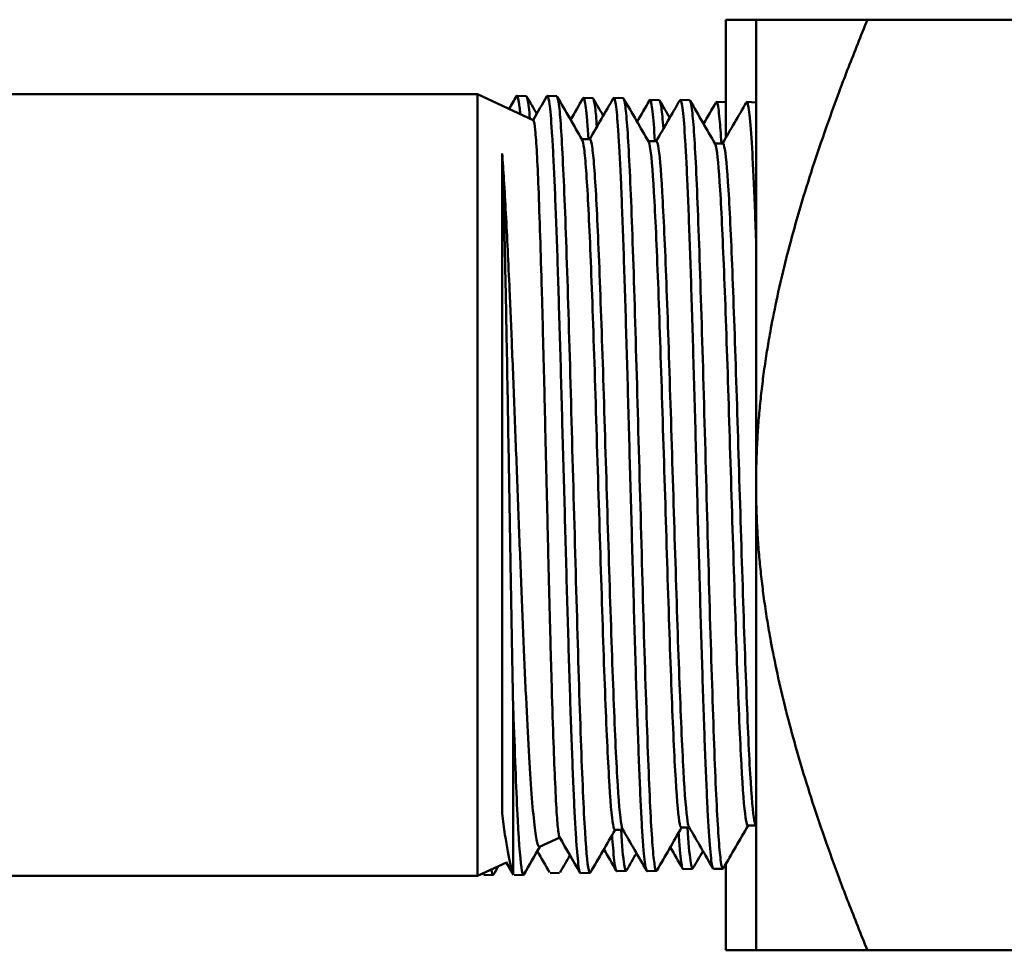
# Model space of a CAD drawing. Header units: inches. Extents: x 1 to 203, y 4 to 128.
# Tile 14 of 137: x 70.75 to 71.8, y 21.22 to 22.22. Entities that reach past the tile are written whole.
import ezdxf

# ---------------------------------------------------------------- set-up
doc = ezdxf.new("R2010")
doc.units = ezdxf.units.IN
doc.header["$LTSCALE"] = 6
doc.header["$MEASUREMENT"] = 0
doc.layers.add('Visible (ANSI)', color=7, linetype='Continuous', lineweight=50)

msp = doc.modelspace()

# ---------------------------------------------------------------- linework, layer by layer
at = {"layer": 'Visible (ANSI)'}
for p, q in [((71.5053, 22.0961), (71.5053, 22.2229)), ((71.5053, 22.2229), (71.5378, 22.2229)), ((71.5378, 21.7229), (71.5378, 22.2229)), ((71.6574, 22.2229), (71.5378, 22.2229)), ((72.0678, 22.2229), (71.6574, 22.2229)), ((70.3372, 22.1429), (71.2385, 22.1429)), ((71.2385, 21.3029), (71.2385, 22.1429)), ((71.2984, 22.115), (71.2385, 22.1429)), ((71.2909, 22.1408), (71.2809, 22.1411)), ((71.3236, 22.1408), (71.3135, 22.1411)), ((71.3624, 22.1386), (71.3523, 22.1389)), ((71.395, 22.1386), (71.385, 22.1389)), ((71.4338, 22.1364), (71.4238, 22.1367)), ((71.4664, 22.1364), (71.4564, 22.1367)), ((71.5052, 22.1342), (71.4952, 22.1345)), ((71.5378, 22.1341), (71.5278, 22.1345)), ((71.319, 22.0944), (71.319, 22.0944)), ((71.3191, 22.0915), (71.3191, 22.0915)), ((71.3506, 22.0944), (71.3593, 22.0944)), ((71.4221, 22.0922), (71.4307, 22.0922)), ((71.4935, 22.09), (71.5021, 22.09)), ((71.265, 22.0793), (71.265, 21.3702)), ((71.5378, 21.2229), (71.5378, 21.7229)), ((71.2767, 21.3055), (71.2767, 21.4854)), ((71.3539, 21.3525), (71.3539, 21.3525)), ((71.386, 21.3525), (71.3947, 21.3525)), ((71.4253, 21.3548), (71.4253, 21.3548)), ((71.4575, 21.3548), (71.4661, 21.3548)), ((71.4967, 21.357), (71.4967, 21.357)), ((71.5289, 21.357), (71.5375, 21.357)), ((71.2832, 21.3389), (71.2832, 21.3389)), ((71.3268, 21.3441), (71.3052, 21.334)), ((71.2696, 21.3174), (71.2385, 21.3029)), ((71.2773, 21.3041), (71.2693, 21.3178)), ((71.3981, 21.3083), (71.3881, 21.308)), ((71.4307, 21.3083), (71.4207, 21.308)), ((71.4695, 21.3106), (71.4595, 21.3102)), ((71.5021, 21.3106), (71.4921, 21.3103)), ((71.5053, 21.3157), (71.5053, 21.2229)), ((70.3372, 21.3029), (71.2385, 21.3029)), ((71.2446, 21.304), (71.2439, 21.3054)), ((71.2442, 21.3051), (71.2442, 21.3056)), ((71.2552, 21.3039), (71.2452, 21.3036)), ((71.2878, 21.3039), (71.2778, 21.3036)), ((71.3266, 21.3061), (71.3166, 21.3058)), ((71.3593, 21.3061), (71.3493, 21.3058)), ((71.5053, 21.2229), (71.5378, 21.2229)), ((71.6574, 21.2229), (71.5378, 21.2229)), ((72.0678, 21.2229), (71.6574, 21.2229))]:
    msp.add_line(p, q, dxfattribs=at)
msp.add_ellipse((71.2763, 21.6828), major_axis=(-0.0086, 0.3616), ratio=0.013905, start_param=2.136193, end_param=2.148013, dxfattribs=at)
for points, weights in [([(71.5378, 21.7229), (71.5378, 21.93), (71.6574, 22.2229)], [1.98617790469, 1.98617790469, 1.64540365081]), ([(71.6574, 21.2229), (71.5378, 21.5158), (71.5378, 21.7229)], [1.64540365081, 1.98617790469, 1.98617790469])]:
    msp.add_rational_spline(points, weights, degree=2, dxfattribs=at)
for points in [[(71.2725, 22.1271), (71.2751, 22.1316), (71.2777, 22.1361), (71.2804, 22.1407)], [(71.2916, 22.1401), (71.2951, 22.134), (71.2986, 22.128), (71.3021, 22.1219)], [(71.2982, 22.1151), (71.3031, 22.1236), (71.3081, 22.1321), (71.313, 22.1407)], [(71.3242, 22.1401), (71.3331, 22.1247), (71.342, 22.1093), (71.3509, 22.0939)], [(71.3385, 22.1154), (71.3429, 22.1231), (71.3474, 22.1308), (71.3518, 22.1384)], [(71.359, 22.0944), (71.3674, 22.1091), (71.3759, 22.1238), (71.3844, 22.1384)], [(71.363, 22.1379), (71.3665, 22.1318), (71.37, 22.1257), (71.3736, 22.1197)], [(71.3956, 22.1379), (71.4046, 22.1225), (71.4135, 22.1071), (71.4224, 22.0917)], [(71.4099, 22.1132), (71.4143, 22.1209), (71.4188, 22.1285), (71.4232, 22.1362)], [(71.4304, 22.0922), (71.4389, 22.1069), (71.4474, 22.1215), (71.4558, 22.1362)], [(71.4344, 22.1357), (71.438, 22.1296), (71.4415, 22.1235), (71.445, 22.1174)], [(71.4671, 22.1357), (71.476, 22.1203), (71.4849, 22.1048), (71.4938, 22.0894)], [(71.4813, 22.111), (71.4858, 22.1187), (71.4902, 22.1263), (71.4946, 22.134)], [(71.5018, 22.09), (71.5103, 22.1046), (71.5188, 22.1193), (71.5273, 22.134)], [(71.5052, 22.1341), (71.5053, 22.1341), (71.5053, 22.1341), (71.5053, 22.1341)], [(71.5378, 22.1341), (71.5378, 22.1341), (71.5378, 22.1341), (71.5378, 22.1341)], [(71.3864, 21.3525), (71.3775, 21.3372), (71.3687, 21.3219), (71.3598, 21.3066)], [(71.4201, 21.3085), (71.4115, 21.3234), (71.403, 21.3382), (71.3944, 21.3531)], [(71.4578, 21.3548), (71.4489, 21.3394), (71.4401, 21.3241), (71.4312, 21.3088)], [(71.4915, 21.3109), (71.4829, 21.3257), (71.4744, 21.3405), (71.4658, 21.3553)], [(71.5292, 21.357), (71.5204, 21.3417), (71.5115, 21.3264), (71.5027, 21.3111)], [(71.5378, 21.3564), (71.5376, 21.3568), (71.5374, 21.3572), (71.5372, 21.3575)], [(71.3486, 21.3064), (71.3413, 21.3191), (71.3339, 21.3318), (71.3266, 21.3445)], [(71.3056, 21.3342), (71.2999, 21.3243), (71.2941, 21.3143), (71.2884, 21.3044)], [(71.316, 21.3064), (71.3116, 21.314), (71.3072, 21.3216), (71.3028, 21.3293)], [(71.3875, 21.3085), (71.3831, 21.3162), (71.3786, 21.3238), (71.3742, 21.3315)], [(71.4588, 21.3109), (71.4544, 21.3185), (71.45, 21.3261), (71.4456, 21.3337)], [(71.4807, 21.3295), (71.4771, 21.3234), (71.4736, 21.3172), (71.47, 21.3111)], [(71.3378, 21.3251), (71.3343, 21.3189), (71.3307, 21.3128), (71.3272, 21.3066)], [(71.4093, 21.3273), (71.4057, 21.3211), (71.4022, 21.315), (71.3986, 21.3088)], [(71.261, 21.3134), (71.2592, 21.3104), (71.2575, 21.3074), (71.2557, 21.3044)], [(71.2442, 21.3051), (71.2442, 21.3052), (71.2441, 21.3054), (71.244, 21.3055)]]:
    msp.add_open_spline(points, degree=3, dxfattribs=at)
for points, knots in [([(71.2844, 22.1215), (71.2841, 22.1243), (71.2839, 22.1268), (71.2836, 22.129), (71.2828, 22.1368), (71.2819, 22.1408), (71.281, 22.1411), (71.2808, 22.1412), (71.2806, 22.141), (71.2804, 22.1407)], [0.940304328, 0.940304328, 0.940304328, 0.940304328, 0.94140625, 0.94140625, 0.94140625, 0.9453125, 0.9453125, 0.9453125, 0.946295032, 0.946295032, 0.946295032, 0.946295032]), ([(71.2909, 22.1408), (71.2919, 22.1408), (71.2928, 22.1366), (71.2937, 22.1285), (71.2941, 22.1252), (71.2944, 22.1212), (71.2948, 22.1166)], [-0.62742646, -0.62742646, -0.62742646, -0.62742646, -0.625, -0.625, -0.625, -0.624023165, -0.624023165, -0.624023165, -0.624023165]), ([(71.3493, 21.3058), (71.3488, 21.3058), (71.3483, 21.3069), (71.3478, 21.3092), (71.3473, 21.3113), (71.3469, 21.3143), (71.3465, 21.3183), (71.346, 21.3222), (71.3456, 21.327), (71.3451, 21.3327), (71.3447, 21.3384), (71.3443, 21.3449), (71.3438, 21.3523), (71.3434, 21.3597), (71.3429, 21.368), (71.3425, 21.3771), (71.3416, 21.3952), (71.3408, 21.4161), (71.3399, 21.4398), (71.3394, 21.4517), (71.339, 21.4643), (71.3385, 21.4774), (71.3381, 21.4905), (71.3377, 21.504), (71.3372, 21.518), (71.3368, 21.532), (71.3364, 21.5464), (71.3359, 21.5613), (71.3355, 21.5762), (71.335, 21.5917), (71.3346, 21.6072), (71.3337, 21.6382), (71.3328, 21.6699), (71.332, 21.7022), (71.3315, 21.7184), (71.3311, 21.7347), (71.3306, 21.7508), (71.3302, 21.7669), (71.3297, 21.7829), (71.3293, 21.7987), (71.3289, 21.8145), (71.3284, 21.8302), (71.328, 21.8457), (71.3276, 21.8612), (71.3271, 21.8765), (71.3267, 21.8912), (71.3258, 21.9207), (71.3249, 21.9485), (71.3241, 21.9745), (71.3236, 21.9875), (71.3232, 21.9998), (71.3227, 22.0115), (71.3223, 22.0231), (71.3219, 22.0341), (71.3214, 22.0444), (71.321, 22.0547), (71.3205, 22.0643), (71.3201, 22.0732), (71.3197, 22.0821), (71.3192, 22.0901), (71.3188, 22.0973), (71.3179, 22.1116), (71.317, 22.1226), (71.3161, 22.1301), (71.3153, 22.1375), (71.3144, 22.1411), (71.3135, 22.1411), (71.3133, 22.1411), (71.3132, 22.141), (71.313, 22.1407)], [0.89234594, 0.89234594, 0.89234594, 0.89234594, 0.89453125, 0.89453125, 0.89453125, 0.89648438, 0.89648438, 0.89648438, 0.8984375, 0.8984375, 0.8984375, 0.90039063, 0.90039063, 0.90039063, 0.90234375, 0.90234375, 0.90234375, 0.90625, 0.90625, 0.90625, 0.90820313, 0.90820313, 0.90820313, 0.91015625, 0.91015625, 0.91015625, 0.91210938, 0.91210938, 0.91210938, 0.9140625, 0.9140625, 0.9140625, 0.91796875, 0.91796875, 0.91796875, 0.91992188, 0.91992188, 0.91992188, 0.921875, 0.921875, 0.921875, 0.92382813, 0.92382813, 0.92382813, 0.92578125, 0.92578125, 0.92578125, 0.9296875, 0.9296875, 0.9296875, 0.93164063, 0.93164063, 0.93164063, 0.93359375, 0.93359375, 0.93359375, 0.93554688, 0.93554688, 0.93554688, 0.9375, 0.9375, 0.9375, 0.94140625, 0.94140625, 0.94140625, 0.9453125, 0.9453125, 0.9453125, 0.94610432, 0.94610432, 0.94610432, 0.94610432]), ([(71.3236, 22.1408), (71.3244, 22.1408), (71.3253, 22.137), (71.3262, 22.1296), (71.3277, 22.117), (71.3292, 22.094), (71.3306, 22.0621), (71.3321, 22.0303), (71.3336, 21.9898), (71.3351, 21.9435), (71.3366, 21.8972), (71.3381, 21.8453), (71.3395, 21.7916), (71.341, 21.7379), (71.3425, 21.6825), (71.344, 21.6294), (71.3455, 21.5764), (71.347, 21.5258), (71.3484, 21.4815), (71.3499, 21.4372), (71.3514, 21.3991), (71.3529, 21.3701), (71.3544, 21.3412), (71.3558, 21.3214), (71.3573, 21.3121), (71.3582, 21.307), (71.359, 21.3052), (71.3598, 21.3066)], [-0.6273132, -0.6273132, -0.6273132, -0.6273132, -0.625, -0.625, -0.625, -0.62109375, -0.62109375, -0.62109375, -0.6171875, -0.6171875, -0.6171875, -0.61328125, -0.61328125, -0.61328125, -0.609375, -0.609375, -0.609375, -0.60546875, -0.60546875, -0.60546875, -0.6015625, -0.6015625, -0.6015625, -0.59765625, -0.59765625, -0.59765625, -0.59548333, -0.59548333, -0.59548333, -0.59548333]), ([(71.3576, 22.0944), (71.3576, 22.0948), (71.3576, 22.0952), (71.3576, 22.0955), (71.3571, 22.1027), (71.3567, 22.1091), (71.3562, 22.1145), (71.3558, 22.12), (71.3553, 22.1246), (71.3549, 22.1282), (71.3545, 22.1318), (71.354, 22.1345), (71.3536, 22.1363), (71.3532, 22.1381), (71.3527, 22.139), (71.3523, 22.1389), (71.3521, 22.1389), (71.3519, 22.1387), (71.3518, 22.1384)], [0.831930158, 0.831930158, 0.831930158, 0.831930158, 0.83203125, 0.83203125, 0.83203125, 0.833984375, 0.833984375, 0.833984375, 0.8359375, 0.8359375, 0.8359375, 0.837890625, 0.837890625, 0.837890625, 0.83984375, 0.83984375, 0.83984375, 0.840555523, 0.840555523, 0.840555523, 0.840555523]), ([(71.3624, 22.1386), (71.3632, 22.1385), (71.364, 22.1352), (71.3649, 22.1285), (71.3655, 22.1235), (71.3661, 22.1166), (71.3667, 22.1079)], [-0.564695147, -0.564695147, -0.564695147, -0.564695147, -0.5625, -0.5625, -0.5625, -0.560841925, -0.560841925, -0.560841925, -0.560841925]), ([(71.4207, 21.308), (71.4206, 21.308), (71.4206, 21.308), (71.4205, 21.3081), (71.4201, 21.3082), (71.4197, 21.3094), (71.4192, 21.3114), (71.4183, 21.3156), (71.4175, 21.3234), (71.4166, 21.3348), (71.4161, 21.3405), (71.4157, 21.3472), (71.4152, 21.3546), (71.4148, 21.3621), (71.4143, 21.3703), (71.4139, 21.3793), (71.4135, 21.3883), (71.413, 21.3981), (71.4126, 21.4086), (71.4122, 21.4192), (71.4117, 21.4306), (71.4113, 21.4425), (71.4104, 21.4663), (71.4095, 21.4923), (71.4086, 21.5206), (71.4082, 21.5347), (71.4077, 21.5494), (71.4073, 21.5643), (71.4068, 21.5792), (71.4064, 21.5944), (71.406, 21.6099), (71.4055, 21.6253), (71.4051, 21.6411), (71.4046, 21.6571), (71.4042, 21.6731), (71.4037, 21.6893), (71.4033, 21.7054), (71.4024, 21.7376), (71.4015, 21.7697), (71.4007, 21.8016), (71.4002, 21.8176), (71.3998, 21.8333), (71.3993, 21.8487), (71.3989, 21.864), (71.3985, 21.879), (71.398, 21.8937), (71.3976, 21.9083), (71.3971, 21.9227), (71.3967, 21.9367), (71.3962, 21.9506), (71.3958, 21.964), (71.3954, 21.9767), (71.3949, 21.9895), (71.3945, 22.0016), (71.394, 22.0132), (71.3936, 22.0247), (71.3932, 22.0356), (71.3927, 22.0459), (71.3918, 22.0664), (71.391, 22.0836), (71.3901, 22.0976), (71.3896, 22.1046), (71.3892, 22.1108), (71.3887, 22.1161), (71.3883, 22.1214), (71.3878, 22.1258), (71.3874, 22.1292), (71.387, 22.1327), (71.3865, 22.1352), (71.3861, 22.1368), (71.3857, 22.1384), (71.3852, 22.1391), (71.3848, 22.1388), (71.3847, 22.1388), (71.3845, 22.1386), (71.3844, 22.1384)], [0.78690696, 0.78690696, 0.78690696, 0.78690696, 0.78710938, 0.78710938, 0.78710938, 0.7890625, 0.7890625, 0.7890625, 0.79296875, 0.79296875, 0.79296875, 0.79492188, 0.79492188, 0.79492188, 0.796875, 0.796875, 0.796875, 0.79882813, 0.79882813, 0.79882813, 0.80078125, 0.80078125, 0.80078125, 0.8046875, 0.8046875, 0.8046875, 0.80664063, 0.80664063, 0.80664063, 0.80859375, 0.80859375, 0.80859375, 0.81054688, 0.81054688, 0.81054688, 0.8125, 0.8125, 0.8125, 0.81640625, 0.81640625, 0.81640625, 0.81835938, 0.81835938, 0.81835938, 0.8203125, 0.8203125, 0.8203125, 0.82226563, 0.82226563, 0.82226563, 0.82421875, 0.82421875, 0.82421875, 0.82617188, 0.82617188, 0.82617188, 0.828125, 0.828125, 0.828125, 0.83203125, 0.83203125, 0.83203125, 0.83398438, 0.83398438, 0.83398438, 0.8359375, 0.8359375, 0.8359375, 0.83789063, 0.83789063, 0.83789063, 0.83984375, 0.83984375, 0.83984375, 0.84036465, 0.84036465, 0.84036465, 0.84036465]), ([(71.395, 22.1386), (71.3958, 22.1385), (71.3966, 22.1355), (71.3974, 22.1295), (71.3988, 22.1183), (71.4003, 22.0965), (71.4018, 22.0659), (71.4033, 22.0352), (71.4048, 21.9958), (71.4063, 21.9504), (71.4077, 21.9051), (71.4092, 21.8539), (71.4107, 21.8007), (71.4122, 21.7475), (71.4137, 21.6924), (71.4152, 21.6393), (71.4166, 21.5863), (71.4181, 21.5355), (71.4196, 21.4907), (71.4211, 21.4459), (71.4226, 21.4071), (71.424, 21.3772), (71.4255, 21.3474), (71.427, 21.3265), (71.4285, 21.3161), (71.4294, 21.3097), (71.4303, 21.3073), (71.4312, 21.3088)], [-0.56458189, -0.56458189, -0.56458189, -0.56458189, -0.5625, -0.5625, -0.5625, -0.55859375, -0.55859375, -0.55859375, -0.5546875, -0.5546875, -0.5546875, -0.55078125, -0.55078125, -0.55078125, -0.546875, -0.546875, -0.546875, -0.54296875, -0.54296875, -0.54296875, -0.5390625, -0.5390625, -0.5390625, -0.53515625, -0.53515625, -0.53515625, -0.53274817, -0.53274817, -0.53274817, -0.53274817]), ([(71.4291, 22.0922), (71.4282, 22.106), (71.4274, 22.1166), (71.4266, 22.1241), (71.4261, 22.128), (71.4257, 22.1311), (71.4252, 22.1332), (71.4248, 22.1353), (71.4244, 22.1364), (71.4239, 22.1367), (71.4237, 22.1368), (71.4234, 22.1366), (71.4232, 22.1362)], [0.726778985, 0.726778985, 0.726778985, 0.726778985, 0.73046875, 0.73046875, 0.73046875, 0.732421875, 0.732421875, 0.732421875, 0.734375, 0.734375, 0.734375, 0.735398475, 0.735398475, 0.735398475, 0.735398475]), ([(71.4338, 22.1363), (71.4345, 22.1363), (71.4353, 22.1337), (71.436, 22.1283), (71.4367, 22.1232), (71.4375, 22.1156), (71.4382, 22.1057)], [-0.501963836, -0.501963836, -0.501963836, -0.501963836, -0.5, -0.5, -0.5, -0.498101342, -0.498101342, -0.498101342, -0.498101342]), ([(71.4921, 21.3103), (71.4918, 21.3102), (71.4914, 21.3108), (71.491, 21.3121), (71.4906, 21.3136), (71.4901, 21.316), (71.4897, 21.3194), (71.4893, 21.3227), (71.4888, 21.3271), (71.4884, 21.3323), (71.4875, 21.3428), (71.4866, 21.3566), (71.4857, 21.3738), (71.4853, 21.3824), (71.4848, 21.3919), (71.4844, 21.4021), (71.4839, 21.4123), (71.4835, 21.4231), (71.483, 21.4346), (71.4826, 21.4461), (71.4822, 21.4583), (71.4817, 21.4711), (71.4813, 21.4839), (71.4808, 21.4974), (71.4804, 21.5113), (71.4795, 21.539), (71.4786, 21.5683), (71.4777, 21.5992), (71.4773, 21.6146), (71.4768, 21.6305), (71.4764, 21.6464), (71.4759, 21.6622), (71.4755, 21.6781), (71.475, 21.6942), (71.4746, 21.7102), (71.4742, 21.7263), (71.4737, 21.7425), (71.4733, 21.7587), (71.4728, 21.7749), (71.4724, 21.7908), (71.4715, 21.8226), (71.4706, 21.8535), (71.4697, 21.8835), (71.4693, 21.8985), (71.4688, 21.9131), (71.4684, 21.9271), (71.4679, 21.9411), (71.4675, 21.9546), (71.4671, 21.9675), (71.4666, 21.9805), (71.4662, 21.993), (71.4657, 22.0049), (71.4653, 22.0168), (71.4648, 22.028), (71.4644, 22.0384), (71.4639, 22.0488), (71.4635, 22.0584), (71.4631, 22.0674), (71.4626, 22.0763), (71.4622, 22.0845), (71.4617, 22.0919), (71.4608, 22.1066), (71.46, 22.1177), (71.4591, 22.1252), (71.4586, 22.129), (71.4582, 22.1319), (71.4577, 22.1338), (71.4573, 22.1357), (71.4569, 22.1367), (71.4564, 22.1367), (71.4562, 22.1367), (71.456, 22.1365), (71.4558, 22.1362)], [0.68201904, 0.68201904, 0.68201904, 0.68201904, 0.68359375, 0.68359375, 0.68359375, 0.68554688, 0.68554688, 0.68554688, 0.6875, 0.6875, 0.6875, 0.69140625, 0.69140625, 0.69140625, 0.69335938, 0.69335938, 0.69335938, 0.6953125, 0.6953125, 0.6953125, 0.69726563, 0.69726563, 0.69726563, 0.69921875, 0.69921875, 0.69921875, 0.703125, 0.703125, 0.703125, 0.70507813, 0.70507813, 0.70507813, 0.70703125, 0.70703125, 0.70703125, 0.70898438, 0.70898438, 0.70898438, 0.7109375, 0.7109375, 0.7109375, 0.71484375, 0.71484375, 0.71484375, 0.71679688, 0.71679688, 0.71679688, 0.71875, 0.71875, 0.71875, 0.72070313, 0.72070313, 0.72070313, 0.72265625, 0.72265625, 0.72265625, 0.72460938, 0.72460938, 0.72460938, 0.7265625, 0.7265625, 0.7265625, 0.73046875, 0.73046875, 0.73046875, 0.73242188, 0.73242188, 0.73242188, 0.734375, 0.734375, 0.734375, 0.73520752, 0.73520752, 0.73520752, 0.73520752]), ([(71.4664, 22.1363), (71.4671, 22.1363), (71.4678, 22.134), (71.4685, 22.1292), (71.47, 22.1192), (71.4715, 22.0988), (71.473, 22.0694), (71.4745, 22.0399), (71.4759, 22.0016), (71.4774, 21.9572), (71.4789, 21.9128), (71.4804, 21.8623), (71.4819, 21.8097), (71.4834, 21.757), (71.4848, 21.7021), (71.4863, 21.6492), (71.4878, 21.5962), (71.4893, 21.5452), (71.4908, 21.4999), (71.4922, 21.4547), (71.4937, 21.4152), (71.4952, 21.3845), (71.4967, 21.3537), (71.4982, 21.3318), (71.4997, 21.3202), (71.5007, 21.3124), (71.5017, 21.3093), (71.5027, 21.3111)], [-0.50185058, -0.50185058, -0.50185058, -0.50185058, -0.5, -0.5, -0.5, -0.49609375, -0.49609375, -0.49609375, -0.4921875, -0.4921875, -0.4921875, -0.48828125, -0.48828125, -0.48828125, -0.484375, -0.484375, -0.484375, -0.48046875, -0.48046875, -0.48046875, -0.4765625, -0.4765625, -0.4765625, -0.47265625, -0.47265625, -0.47265625, -0.47001324, -0.47001324, -0.47001324, -0.47001324]), ([(71.5005, 22.09), (71.4999, 22.1004), (71.4993, 22.109), (71.4986, 22.1159), (71.4982, 22.1207), (71.4977, 22.1246), (71.4973, 22.1276), (71.4968, 22.1305), (71.4964, 22.1325), (71.4959, 22.1336), (71.4955, 22.1346), (71.4951, 22.1347), (71.4946, 22.134)], [0.622207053, 0.622207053, 0.622207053, 0.622207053, 0.625, 0.625, 0.625, 0.626953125, 0.626953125, 0.626953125, 0.62890625, 0.62890625, 0.62890625, 0.630798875, 0.630798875, 0.630798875, 0.630798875]), ([(71.5378, 21.9843), (71.5378, 21.9848), (71.5378, 21.9853), (71.5378, 21.9858), (71.5374, 21.9982), (71.5369, 22.01), (71.5365, 22.021), (71.536, 22.0321), (71.5356, 22.0425), (71.5351, 22.0523), (71.5347, 22.062), (71.5342, 22.071), (71.5338, 22.0791), (71.5329, 22.0952), (71.532, 22.108), (71.5311, 22.1173), (71.5307, 22.1219), (71.5302, 22.1256), (71.5298, 22.1284), (71.5293, 22.1311), (71.5289, 22.133), (71.5284, 22.1338), (71.5281, 22.1346), (71.5277, 22.1347), (71.5273, 22.134)], [0.61515712, 0.61515712, 0.61515712, 0.61515712, 0.61523438, 0.61523438, 0.61523438, 0.6171875, 0.6171875, 0.6171875, 0.61914063, 0.61914063, 0.61914063, 0.62109375, 0.62109375, 0.62109375, 0.625, 0.625, 0.625, 0.62695313, 0.62695313, 0.62695313, 0.62890625, 0.62890625, 0.62890625, 0.630611, 0.630611, 0.630611, 0.630611]), ([(71.2984, 22.115), (71.2985, 22.1149), (71.2986, 22.1148), (71.2993, 22.1136), (71.2999, 22.1101), (71.3011, 22.0981), (71.3017, 22.0897), (71.3029, 22.0687), (71.3034, 22.0563), (71.3046, 22.0267), (71.3052, 22.0092), (71.3064, 21.9719), (71.307, 21.9525), (71.3082, 21.9095), (71.3088, 21.8858), (71.31, 21.8383), (71.3106, 21.8148), (71.3117, 21.765), (71.3124, 21.7388), (71.3136, 21.6885), (71.3141, 21.6645), (71.3153, 21.6155), (71.3159, 21.5908), (71.3171, 21.5452), (71.3177, 21.5243), (71.3189, 21.4835), (71.3195, 21.4639), (71.3207, 21.4299), (71.3213, 21.4153), (71.3225, 21.3888), (71.3231, 21.3773), (71.3243, 21.3599), (71.3249, 21.3536), (71.3258, 21.3469), (71.3262, 21.3452), (71.3266, 21.3445)], [-4.53973, -4.53973, -4.53973, -4.53973, -4.509414, -4.509414, -4.31814, -4.31814, -4.12542, -4.12542, -3.941015, -3.941015, -3.74188, -3.74188, -3.557991, -3.557991, -3.359555, -3.359555, -3.176185, -3.176185, -2.978448, -2.978448, -2.795601, -2.795601, -2.598566, -2.598566, -2.416246, -2.416246, -2.219913, -2.219913, -2.038124, -2.038124, -1.842495, -1.842495, -1.661241, -1.661241, -1.539123, -1.539123, -1.539123, -1.539123]), ([(71.386, 21.3525), (71.3854, 21.3525), (71.3848, 21.3543), (71.3826, 21.366), (71.3812, 21.3837), (71.3782, 21.4351), (71.3767, 21.469), (71.3737, 21.5478), (71.3723, 21.5927), (71.3693, 21.687), (71.3678, 21.7362), (71.3648, 21.8317), (71.3634, 21.8779), (71.3604, 21.9601), (71.3589, 21.9962), (71.3559, 22.0528), (71.3545, 22.0732), (71.3523, 22.0895), (71.3516, 22.0927), (71.3509, 22.0939)], [0.59595869, 0.59595869, 0.59595869, 0.59595869, 0.59765625, 0.59765625, 0.6015625, 0.6015625, 0.60546875, 0.60546875, 0.609375, 0.609375, 0.61328125, 0.61328125, 0.6171875, 0.6171875, 0.62109375, 0.62109375, 0.625, 0.625, 0.62679303, 0.62679303, 0.62679303, 0.62679303]), ([(71.3944, 21.3531), (71.3939, 21.3538), (71.3935, 21.3554), (71.3916, 21.366), (71.3901, 21.3837), (71.3871, 21.4351), (71.3856, 21.469), (71.3827, 21.5478), (71.3812, 21.5927), (71.3782, 21.687), (71.3767, 21.7362), (71.3738, 21.8317), (71.3723, 21.8779), (71.3693, 21.9601), (71.3678, 21.9962), (71.3649, 22.0528), (71.3634, 22.0732), (71.361, 22.0911), (71.3601, 22.0944), (71.3593, 22.0944)], [0.59649145, 0.59649145, 0.59649145, 0.59649145, 0.59765625, 0.59765625, 0.6015625, 0.6015625, 0.60546875, 0.60546875, 0.609375, 0.609375, 0.61328125, 0.61328125, 0.6171875, 0.6171875, 0.62109375, 0.62109375, 0.625, 0.625, 0.62732501, 0.62732501, 0.62732501, 0.62732501]), ([(71.4575, 21.3548), (71.4567, 21.3548), (71.456, 21.357), (71.4538, 21.3708), (71.4523, 21.3894), (71.4494, 21.4424), (71.4479, 21.4769), (71.4449, 21.5565), (71.4434, 21.6016), (71.4405, 21.6958), (71.439, 21.7448), (71.436, 21.8393), (71.4345, 21.8847), (71.4316, 21.9653), (71.4301, 22.0004), (71.4271, 22.0548), (71.4256, 22.0741), (71.4236, 22.0881), (71.423, 22.0906), (71.4224, 22.0917)], [0.53322598, 0.53322598, 0.53322598, 0.53322598, 0.53515625, 0.53515625, 0.5390625, 0.5390625, 0.54296875, 0.54296875, 0.546875, 0.546875, 0.55078125, 0.55078125, 0.5546875, 0.5546875, 0.55859375, 0.55859375, 0.5625, 0.5625, 0.56405719, 0.56405719, 0.56405719, 0.56405719]), ([(71.4658, 21.3553), (71.4653, 21.3562), (71.4647, 21.3583), (71.4627, 21.3708), (71.4612, 21.3894), (71.4583, 21.4424), (71.4568, 21.4769), (71.4538, 21.5565), (71.4523, 21.6016), (71.4494, 21.6958), (71.4479, 21.7448), (71.4449, 21.8393), (71.4435, 21.8847), (71.4405, 21.9653), (71.439, 22.0004), (71.436, 22.0548), (71.4346, 22.0741), (71.4323, 22.0895), (71.4315, 22.0922), (71.4307, 22.0922)], [0.53376245, 0.53376245, 0.53376245, 0.53376245, 0.53515625, 0.53515625, 0.5390625, 0.5390625, 0.54296875, 0.54296875, 0.546875, 0.546875, 0.55078125, 0.55078125, 0.5546875, 0.5546875, 0.55859375, 0.55859375, 0.5625, 0.5625, 0.56459234, 0.56459234, 0.56459234, 0.56459234]), ([(71.5372, 21.3575), (71.5366, 21.3586), (71.536, 21.3612), (71.5339, 21.3758), (71.5324, 21.3952), (71.5294, 21.4498), (71.528, 21.4848), (71.525, 21.5652), (71.5235, 21.6105), (71.5205, 21.7045), (71.5191, 21.7532), (71.5161, 21.8467), (71.5146, 21.8914), (71.5117, 21.9703), (71.5102, 22.0043), (71.5072, 22.0566), (71.5057, 22.0748), (71.5035, 22.0878), (71.5028, 22.09), (71.5021, 22.09)], [0.4710332, 0.4710332, 0.4710332, 0.4710332, 0.47265625, 0.47265625, 0.4765625, 0.4765625, 0.48046875, 0.48046875, 0.484375, 0.484375, 0.48828125, 0.48828125, 0.4921875, 0.4921875, 0.49609375, 0.49609375, 0.5, 0.5, 0.50185961, 0.50185961, 0.50185961, 0.50185961]), ([(71.3052, 21.334), (71.3044, 21.3336), (71.3035, 21.3352), (71.3016, 21.3426), (71.3006, 21.349), (71.2986, 21.3666), (71.2976, 21.3778), (71.2956, 21.4045), (71.2946, 21.4199), (71.2926, 21.4548), (71.2916, 21.4741), (71.2896, 21.5158), (71.2886, 21.538), (71.2866, 21.585), (71.2857, 21.6097), (71.2837, 21.6602), (71.2827, 21.6859), (71.2807, 21.7381), (71.2797, 21.7644), (71.2777, 21.8162), (71.2767, 21.8416), (71.2748, 21.889), (71.2739, 21.9109), (71.2716, 21.962), (71.2703, 21.9898), (71.2683, 22.0275), (71.2676, 22.0396), (71.2663, 22.0611), (71.2656, 22.0707), (71.265, 22.0793)], [-2.658931, -2.658931, -2.658931, -2.658931, -2.487972, -2.487972, -2.295489, -2.295489, -2.101212, -2.101212, -1.907029, -1.907029, -1.711051, -1.711051, -1.51516, -1.51516, -1.317477, -1.317477, -1.11987, -1.11987, -0.920478, -0.920478, -0.721148, -0.721148, -0.537172, -0.537172, -0.270681, -0.270681, -0.131555, -0.131555, -0.000001, -0.000001, -0.000001, -0.000001]), ([(71.265, 22.0793), (71.2653, 22.0703), (71.2657, 22.0603), (71.266, 22.0492), (71.2661, 22.0436), (71.2663, 22.0377), (71.2665, 22.0315), (71.2667, 22.0224), (71.267, 22.0126), (71.2672, 22.0023), (71.2675, 21.992), (71.2677, 21.9811), (71.268, 21.9699), (71.2682, 21.9578), (71.2685, 21.9452), (71.2688, 21.9321), (71.269, 21.921), (71.2692, 21.9095), (71.2694, 21.8977), (71.2697, 21.8848), (71.2699, 21.8715), (71.2702, 21.8581), (71.2704, 21.8447), (71.2706, 21.8311), (71.2709, 21.8174), (71.2711, 21.8056), (71.2713, 21.7936), (71.2715, 21.7816), (71.2716, 21.7796), (71.2716, 21.7776), (71.2716, 21.7756), (71.2719, 21.7615), (71.2721, 21.7471), (71.2724, 21.7328), (71.2728, 21.7041), (71.2733, 21.6758), (71.2738, 21.6477), (71.274, 21.6385), (71.2741, 21.6293), (71.2743, 21.6201), (71.2746, 21.6014), (71.2749, 21.583), (71.2753, 21.5651), (71.2757, 21.5386), (71.2762, 21.5132), (71.2767, 21.489)], [0, 0, 0, 0, 0.082913, 0.082913, 0.082913, 0.125, 0.125, 0.125, 0.1875, 0.1875, 0.1875, 0.25, 0.25, 0.25, 0.317458, 0.317458, 0.317458, 0.375, 0.375, 0.375, 0.4375, 0.4375, 0.4375, 0.5, 0.5, 0.5, 0.553567, 0.553567, 0.553567, 0.5625, 0.5625, 0.5625, 0.625, 0.625, 0.625, 0.75, 0.75, 0.75, 0.791075, 0.791075, 0.791075, 0.875, 0.875, 0.875, 1, 1, 1, 1]), ([(71.5289, 21.357), (71.5281, 21.357), (71.5273, 21.3598), (71.525, 21.3758), (71.5235, 21.3952), (71.5205, 21.4498), (71.519, 21.4848), (71.5161, 21.5652), (71.5146, 21.6105), (71.5116, 21.7045), (71.5101, 21.7532), (71.5072, 21.8467), (71.5057, 21.8914), (71.5027, 21.9703), (71.5012, 22.0043), (71.4983, 22.0566), (71.4968, 22.0748), (71.4948, 22.0866), (71.4943, 22.0886), (71.4938, 22.0894)], [0.47049325, 0.47049325, 0.47049325, 0.47049325, 0.47265625, 0.47265625, 0.4765625, 0.4765625, 0.48046875, 0.48046875, 0.484375, 0.484375, 0.48828125, 0.48828125, 0.4921875, 0.4921875, 0.49609375, 0.49609375, 0.5, 0.5, 0.50132152, 0.50132152, 0.50132152, 0.50132152]), ([(71.2768, 21.4854), (71.277, 21.481), (71.2771, 21.4767), (71.2773, 21.4724), (71.2788, 21.4285), (71.2802, 21.3912), (71.2817, 21.3632), (71.2832, 21.3352), (71.2847, 21.3164), (71.2862, 21.3084), (71.2869, 21.3044), (71.2876, 21.3031), (71.2884, 21.3044)], [-0.66835127, -0.66835127, -0.66835127, -0.66835127, -0.66796875, -0.66796875, -0.66796875, -0.6640625, -0.6640625, -0.6640625, -0.66015625, -0.66015625, -0.66015625, -0.65821858, -0.65821858, -0.65821858, -0.65821858]), ([(71.2767, 21.3055), (71.2748, 21.3103), (71.2729, 21.3181), (71.269, 21.3399), (71.267, 21.3537), (71.265, 21.3702)], [0.000001, 0.000001, 0.000001, 0.000001, 0.2254271, 0.2254271, 0.4498442, 0.4498442, 0.4498442, 0.4498442]), ([(71.3928, 21.3525), (71.3938, 21.3349), (71.3949, 21.3223), (71.396, 21.3152), (71.3969, 21.3094), (71.3977, 21.3073), (71.3986, 21.3088)], [-0.537988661, -0.537988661, -0.537988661, -0.537988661, -0.53515625, -0.53515625, -0.53515625, -0.532862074, -0.532862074, -0.532862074, -0.532862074]), ([(71.4595, 21.3102), (71.4592, 21.3102), (71.4589, 21.3107), (71.4585, 21.3116), (71.4581, 21.313), (71.4576, 21.3152), (71.4572, 21.3184), (71.4568, 21.3216), (71.4563, 21.3258), (71.4559, 21.3308), (71.4554, 21.336), (71.455, 21.3421), (71.4545, 21.3491)], [0.682207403, 0.682207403, 0.682207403, 0.682207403, 0.68359375, 0.68359375, 0.68359375, 0.685546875, 0.685546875, 0.685546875, 0.6875, 0.6875, 0.6875, 0.689505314, 0.689505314, 0.689505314, 0.689505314]), ([(71.4642, 21.3548), (71.4652, 21.3386), (71.4662, 21.3266), (71.4672, 21.3192), (71.4681, 21.3121), (71.4691, 21.3094), (71.47, 21.3111)], [-0.475269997, -0.475269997, -0.475269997, -0.475269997, -0.47265625, -0.47265625, -0.47265625, -0.470127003, -0.470127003, -0.470127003, -0.470127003]), ([(71.3881, 21.308), (71.3881, 21.308), (71.3881, 21.308), (71.388, 21.308), (71.3876, 21.308), (71.3872, 21.309), (71.3867, 21.3109), (71.3858, 21.3147), (71.385, 21.3221), (71.3841, 21.3332), (71.3837, 21.3372), (71.3834, 21.3418), (71.3831, 21.3469)], [0.787096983, 0.787096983, 0.787096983, 0.787096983, 0.787109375, 0.787109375, 0.787109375, 0.7890625, 0.7890625, 0.7890625, 0.79296875, 0.79296875, 0.79296875, 0.794405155, 0.794405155, 0.794405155, 0.794405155]), ([(71.2533, 21.3098), (71.2534, 21.3091), (71.2535, 21.3084), (71.2537, 21.3077), (71.2544, 21.3043), (71.2551, 21.3032), (71.2557, 21.3044)], [-0.660481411, -0.660481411, -0.660481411, -0.660481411, -0.66015625, -0.66015625, -0.66015625, -0.658332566, -0.658332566, -0.658332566, -0.658332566])]:
    msp.add_open_spline(points, degree=3, knots=knots, dxfattribs=at)

doc.saveas('drawing.dxf')
